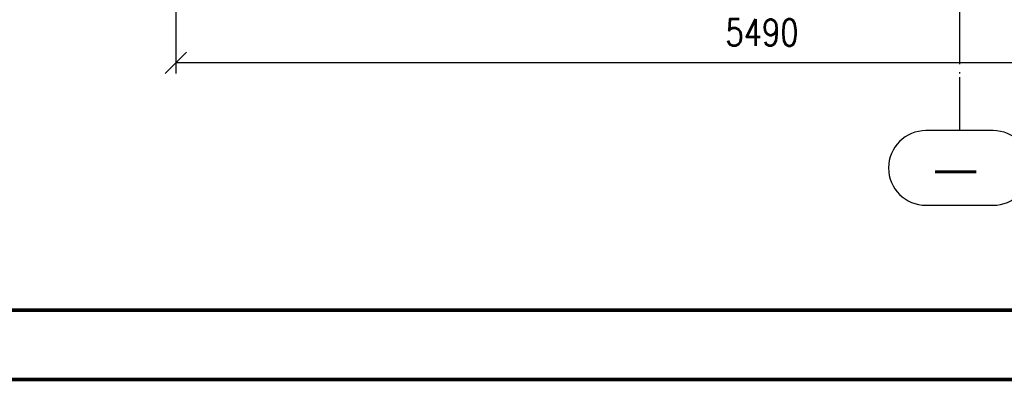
# Paper-space layout 'Layout1' of a CAD drawing. Extents: x -2 to 935, y -36 to 422.
# Tile 21 of 63: x 248 to 341, y 0 to 34. Entities that reach past the tile are written whole.
import ezdxf
from ezdxf.enums import TextEntityAlignment as Align

# ---------------------------------------------------------------- set-up
doc = ezdxf.new("R2010")
doc.units = 0
doc.linetypes.add('ACAD_ISO04W100', pattern=[30.5, 24, -3, 0.5, -3])
doc.linetypes.add('HP_01_CER_B', pattern=[8, 5, -1, 1, -1])
doc.layers.get('0').update_dxf_attribs({"linetype": 'CONTINUOUS'})
doc.layers.get('DEFPOINTS').update_dxf_attribs({"color": 132, "linetype": 'CONTINUOUS'})
doc.layers.add('RAMECEK_HP', color=251, linetype='CONTINUOUS')
doc.layers.add('SS_KOTY', color=3, linetype='CONTINUOUS', lineweight=25)
doc.layers.add('SS_OSY_025', color=7, linetype='HP_01_CER_B', lineweight=25)
doc.styles.add('ROMANS', font='romans.shx', dxfattribs={"width": 0.8})
doc.styles.add('romans.shx', font='romans.shx', dxfattribs={"height": 5})
doc.dimstyles.new('A-1_(2.5)_50AS', dxfattribs={"dimtxt": 2.5, "dimasz": 2, "dimexe": 1, "dimexo": 2, "dimgap": 0, "dimtad": 0, "dimdec": 1, "dimlfac": 50, "dimrnd": 1, "dimtxsty": 'ROMANS', "dimblk1": 'OBLIQUE', "dimblk2": 'OBLIQUE', "dimsah": 1, "dimcen": 2, "dimclrd": 256, "dimclre": 256, "dimclrt": 256, "dimadec": 1, "dimazin": 2, "dimtfac": 0.714286, "dimtdec": 1, "dimtmove": 0, "dimatfit": 3, "dimldrblk": 'OPEN', "dimfxl": 1, "dimtvp": 1.142857, "dimtfill": 1, "dimtolj": 1, "dimlwd": -1, "dimlwe": -1, "dimarcsym": 0})

# ---------------------------------------------------------------- blocks, each defined once
blk = doc.blocks.new('*U6')
at = {"layer": 'RAMECEK_HP', "lineweight": 35, "const_width": 0.35}
for points in [[(0, 420), (0, 0), (743, 0), (743, 420)], [(6.5, 413.5), (6.5, 6.5), (736.5, 6.5), (736.5, 413.5)]]:
    blk.add_lwpolyline(points, close=True, dxfattribs=at)
at = {"layer": 'DEFPOINTS', "style": 'ROMANS', "width": 0.8}
blk.add_attdef('TISK', text='', height=10, dxfattribs=at).set_placement((743, -33), align=Align.RIGHT)
blk = doc.blocks.new('_Oblique')
at = {"color": 0, "linetype": 'ByBlock', "lineweight": -2}
blk.add_line((-0.5, -0.5), (0.5, 0.5), dxfattribs=at)
blk = doc.blocks.new('*D111')
at = {"layer": 'DEFPOINTS', "color": 0, "transparency": 16777216}
for p in [(263.016, 51.807, -50361.2), (372.816, 51.807), (263.016, 29.659)]:
    blk.add_point(p, dxfattribs=at)
at = {"layer": 'SS_KOTY', "transparency": 16777216}
for p, q in [((263.016, 49.807), (263.016, 28.659)), ((372.816, 49.807), (372.816, 28.659)), ((372.816, 29.659), (263.016, 29.659))]:
    blk.add_line(p, q, dxfattribs=at)
at = {"layer": 'SS_KOTY', "transparency": 16777216, "xscale": 2, "yscale": 2, "zscale": 2, "rotation": 180}
blk.add_blockref('_Oblique', (263.016, 29.659), dxfattribs=at)
at = {"layer": 'SS_KOTY', "transparency": 16777216, "xscale": 2, "yscale": 2, "zscale": 2}
blk.add_blockref('_Oblique', (372.816, 29.659), dxfattribs=at)
at = {"layer": 'SS_KOTY', "transparency": 16777216, "insert": (317.916, 32.516), "char_height": 2.5, "attachment_point": 5, "style": 'ROMANS', "bg_fill": 3, "box_fill_scale": 1.1, "bg_fill_color": 256, "bg_fill_true_color": 13158600, "bg_fill_transparency": 0}
blk.add_mtext('\\A1;5490', dxfattribs=at)
blk = doc.blocks.new('_OPEN')
at = {"color": 0, "linetype": 'ByBlock'}
for p, q in [((-1, 0.167), (0, 0)), ((0, 0), (-1, -0.167)), ((0, 0), (-1, 0))]:
    blk.add_line(p, q, dxfattribs=at)

psp = doc.layouts.get("Layout1")

# ---------------------------------------------------------------- linework, layer by layer
at = {"layer": 'SS_OSY_025', "linetype": 'Continuous', "ltscale": 0.25}
for p, q in [((339.5587, 23.3161), (333.273, 23.3161)), ((333.273, 16.3161), (339.5587, 16.3161))]:
    psp.add_line(p, q, dxfattribs=at)
for centre, start, end in [((333.273, 19.8161), 90, 270), ((339.5587, 19.8161), 270, 90)]:
    psp.add_arc(centre, 3.5, start, end, dxfattribs=at)

# ---------------------------------------------------------------- block references
at = {"layer": 'RAMECEK_HP'}
psp.add_blockref('*U6', (0, 0), dxfattribs=at)

# ---------------------------------------------------------------- texts
at = {"layer": 'SS_OSY_025', "color": 7, "style": 'romans.shx'}
psp.add_text('-', height=5, dxfattribs=at).set_placement((333.2776, 17.3161))

# ---------------------------------------------------------------- next in the draw order: dimensions: what is measured, and where the dimension line sits
at = {"layer": 'SS_KOTY'}
dim = psp.add_linear_dim(base=(263.0159, 29.6587), p1=(372.8159, 51.807), p2=(263.0159, 51.807, -50361.2), dimstyle='A-1_(2.5)_50AS', dxfattribs=at)
dim.commit()
dim.dimension.update_dxf_attribs({"geometry": '*D111', "text_midpoint": (317.9159, 32.5159)})

# ---------------------------------------------------------------- next in the draw order: linework, layer by layer
at = {"layer": 'SS_OSY_025', "linetype": 'ACAD_ISO04W100', "ltscale": 0.25}
for p, q in [((336.4159, 43.1629), (336.4159, 28.3161)), ((336.4159, 28.3161), (336.4159, 23.3161))]:
    psp.add_line(p, q, dxfattribs=at)

doc.saveas('drawing.dxf')
